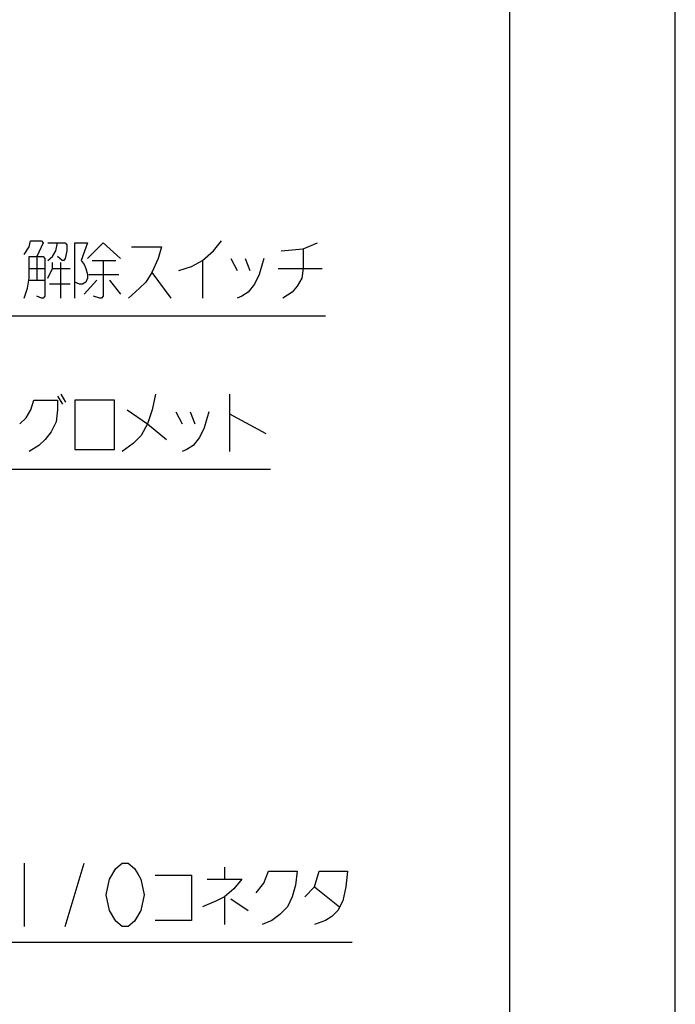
# Model space of a CAD drawing. Extents: x 0 to 594, y 0 to 420.
# Tile 35 of 57: x 554 to 594, y 178 to 237. Entities that reach past the tile are written whole.
import ezdxf

# ---------------------------------------------------------------- set-up
doc = ezdxf.new("R2010")
doc.units = 0
doc.header["$LTSCALE"] = 32.67
doc.layers.get('0').update_dxf_attribs({"linetype": 'CONTINUOUS'})
doc.layers.add('DRA_ITEM', color=7, linetype='CONTINUOUS')

msp = doc.modelspace()

# ---------------------------------------------------------------- linework, layer by layer
at = {"color": 7, "linetype": 'CONTINUOUS'}
for p, q in [((584, 410), (584, 10)), ((594, 8.24228), (594, 409.35318))]:
    msp.add_line(p, q, dxfattribs=at)
at = {"layer": 'DRA_ITEM', "color": 2, "linetype": 'CONTINUOUS'}
for p, q in [((555.5294, 223.08798), (555.5294, 221.66298)), ((567.21439, 222.96922), (567.59437, 222.25672)), ((568.06938, 222.96922), (568.35438, 222.25672)), ((555.05439, 222.37548), (556.00438, 222.37548)), ((556.47939, 222.37548), (557.5244, 222.37548)), ((556.9544, 222.73172), (556.9544, 220.59422)), ((558.85441, 222.85047), (560.27941, 222.85047)), ((565.50439, 222.85047), (565.50439, 220.59422)), ((570.06438, 222.37548), (572.7244, 222.37548)), ((558.6644, 222.01922), (560.46938, 222.01922)), ((562.46438, 222.13797), (563.60438, 220.59422)), ((555.05439, 221.66298), (556.00438, 221.66298)), ((557.5244, 221.42547), (556.28937, 221.42547)), ((558.3794, 220.83173), (559.13941, 221.66298)), ((559.89938, 221.66298), (560.56441, 220.83173)), ((542.51439, 219.52547), (572.91439, 219.52547)), ((556.779, 214.68433), (557.064, 214.20932)), ((556.96901, 214.80308), (557.25401, 214.32807)), ((567.13401, 214.80308), (567.13401, 211.35932)), ((563.90399, 213.73433), (564.28401, 213.02183)), ((564.75899, 213.73433), (565.04402, 213.02183)), ((567.13401, 213.61557), (569.31902, 212.42808)), ((545.284, 210.29058), (569.604, 210.29058)), ((554.76837, 186.55736), (554.76837, 182.75736)), ((557.23838, 182.75736), (558.37838, 186.55736)), ((566.83338, 186.31985), (566.83338, 185.60735)), ((572.24838, 185.13236), (573.7684, 183.94487)), ((566.83338, 184.53861), (566.83338, 182.87611)), ((567.21337, 184.41986), (568.25838, 183.70736)), ((544.12838, 181.80736), (574.52838, 181.80736))]:
    msp.add_line(p, q, dxfattribs=at)
for points in [[(554.76939, 223.20673), (555.05439, 223.68172), (555.14938, 224.03798), (555.8144, 224.03798), (555.90939, 223.91923), (555.5294, 223.08798)], [(556.19439, 222.85047), (556.47939, 223.08798), (556.6694, 223.44422), (556.76439, 223.91923)], [(556.19439, 223.91923), (557.2394, 223.91923), (557.33439, 223.80048), (557.33439, 223.44422), (557.2394, 222.96922), (557.14437, 222.85047), (557.04939, 222.85047), (556.76439, 223.08798)], [(557.8094, 220.59422), (557.8094, 223.91923), (558.56941, 223.91923), (558.18938, 222.85047), (558.3794, 222.61298), (558.47438, 222.37548), (558.56941, 222.01922), (558.56941, 221.78173), (558.47438, 221.54423), (558.28441, 221.42547), (558.0944, 221.42547), (557.8094, 221.54423)], [(558.56941, 222.96922), (559.51939, 223.91923), (560.56441, 222.96922)], [(561.22939, 223.68172), (563.03438, 223.68172), (562.8444, 222.96922), (562.46438, 222.13797), (562.08439, 221.54423), (561.7044, 221.18797), (561.03938, 220.59422)], [(564.07939, 222.25672), (564.8394, 222.49423), (565.50439, 222.85047), (566.16937, 223.44422), (566.64439, 224.03798)], [(570.25439, 223.44422), (571.5844, 223.56297), (572.4394, 223.91923)], [(571.5844, 223.56297), (571.5844, 222.37548), (571.48938, 221.78173), (571.20438, 221.30672), (570.91938, 220.95048), (570.34938, 220.59422)], [(554.76939, 220.59422), (554.9594, 221.18797), (555.05439, 221.78173), (555.05439, 223.08798), (555.90939, 223.08798), (556.00438, 222.96922), (556.00438, 220.71297), (555.90939, 220.59422), (555.8144, 220.59422), (555.5294, 220.71297)], [(569.20938, 222.96922), (568.92438, 222.01922), (568.63938, 221.42547), (568.2594, 220.95048), (567.87941, 220.71297), (567.59437, 220.59422)], [(556.19439, 221.78173), (556.47939, 222.37548), (556.47939, 222.73172)], [(559.51939, 222.85047), (559.51939, 220.71297), (559.42441, 220.59422), (559.32938, 220.59422), (558.9494, 220.71297)], [(562.669, 214.80308), (562.47899, 213.85308), (562.19399, 213.02183), (561.814, 212.30933), (561.33899, 211.83433), (560.674, 211.35932)], [(554.499, 213.02183), (554.87899, 213.37808), (555.16399, 213.85308), (555.354, 214.44682), (556.779, 214.44682), (556.779, 213.85308), (556.68401, 213.14058), (556.39901, 212.54683), (556.01902, 212.07182), (555.639, 211.71558), (555.069, 211.35932)], [(557.82401, 214.44682), (557.82401, 211.47808), (560.19899, 211.47808), (560.19899, 214.44682), (557.82401, 214.44682)], [(560.959, 213.85308), (562.19399, 213.02183), (563.33399, 212.07182)], [(565.89902, 213.73433), (565.61402, 212.78432), (565.32902, 212.19057), (564.949, 211.71558), (564.56901, 211.47808), (564.28401, 211.35932)], [(559.89837, 185.60735), (560.27839, 186.24069), (560.65838, 186.55736), (561.0384, 186.55736), (561.41839, 186.24069), (561.6084, 185.92402), (561.79838, 185.60735), (561.98839, 184.65737), (561.79838, 183.70736)], [(560.27839, 183.07402), (559.89837, 183.70736), (559.70839, 184.65737), (559.89837, 185.60735)], [(562.65338, 185.84486), (564.83839, 185.84486), (564.83839, 183.11361), (562.65338, 183.11361)], [(565.78837, 185.60735), (567.87839, 185.60735), (567.40338, 185.01361), (566.83338, 184.53861), (566.35837, 184.30111), (565.50337, 183.94487)], [(568.73339, 184.7761), (569.20837, 185.36986), (569.49337, 186.08236), (571.2034, 186.08236), (571.10838, 185.25111), (570.9184, 184.53861), (570.6334, 183.94487), (570.15839, 183.46986), (569.68338, 183.11361), (569.11338, 182.87611)], [(571.67838, 184.53861), (572.24838, 185.13236), (572.53338, 186.08236), (574.24337, 186.08236), (574.14839, 185.13236), (573.95837, 184.30111), (573.67337, 183.70736), (573.29339, 183.3511), (572.9134, 183.11361), (572.24838, 182.87611)], [(561.79838, 183.70736), (561.41839, 183.07402), (561.0384, 182.75736), (560.65838, 182.75736), (560.27839, 183.07402)]]:
    msp.add_lwpolyline(points, dxfattribs=at)

doc.saveas('drawing.dxf')
